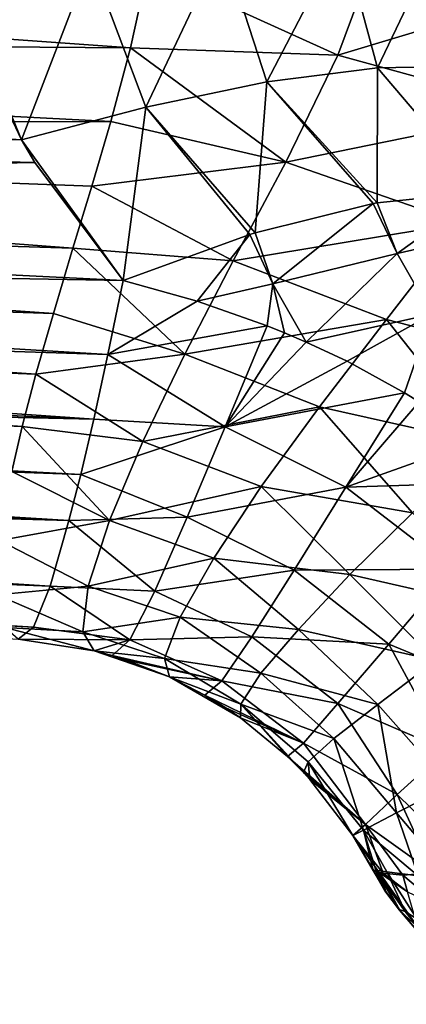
# Model space of a CAD drawing. Header units: millimetres. Extents: x -110 to 119, y -127 to 212.
# Tile 73 of 186: x -24 to -17, y -22 to -4. Entities that reach past the tile are written whole.
import ezdxf

# ---------------------------------------------------------------- set-up
doc = ezdxf.new("R2010")
doc.units = ezdxf.units.MM
doc.header["$LTSCALE"] = 26.699852
for name, color, linetype in [('47', 7, 'CONTINUOUS'), ('48', 7, 'CONTINUOUS'), ('56', 7, 'CONTINUOUS'), ('57', 7, 'CONTINUOUS'), ('58', 7, 'CONTINUOUS'), ('59', 7, 'CONTINUOUS'), ('76', 7, 'CONTINUOUS'), ('80', 7, 'CONTINUOUS'), ('81', 7, 'CONTINUOUS'), ('82', 7, 'CONTINUOUS')]:
    doc.layers.add(name, color=color, linetype=linetype)

msp = doc.modelspace()

# ---------------------------------------------------------------- linework, layer by layer
at = {"layer": '47', "color": 7, "linetype": 'CONTINUOUS', "true_color": 0xa2afbf}
for points in [[(-54.317, -4.351, 9.47), (-54.453, -5.984, 8.985), (-24.018, -6.266, 10.143), (-54.317, -4.351, 9.47)], [(-24.822, -4.576, 10.555), (-54.317, -4.351, 9.47), (-24.018, -6.266, 10.143), (-24.822, -4.576, 10.555)], [(-54.453, -5.984, 8.985), (-54.684, -7.274, 8.461), (-23.765, -6.692, 10.017), (-54.453, -5.984, 8.985)], [(-24.018, -6.266, 10.143), (-54.453, -5.984, 8.985), (-23.765, -6.692, 10.017), (-24.018, -6.266, 10.143)], [(-23.765, -6.692, 10.017), (-54.684, -7.274, 8.461), (-22.109, -8.898, 9.192), (-23.765, -6.692, 10.017)], [(-54.684, -7.274, 8.461), (-54.986, -8.311, 7.929), (-22.109, -8.898, 9.192), (-54.684, -7.274, 8.461)], [(-54.986, -8.311, 7.929), (-55.367, -9.225, 7.359), (-22.396, -10.283, 8.424), (-54.986, -8.311, 7.929)], [(-22.109, -8.898, 9.192), (-54.986, -8.311, 7.929), (-22.396, -10.283, 8.424), (-22.109, -8.898, 9.192)], [(-55.367, -9.225, 7.359), (-55.852, -10.056, 6.732), (-22.662, -11.493, 7.586), (-55.367, -9.225, 7.359)], [(-22.396, -10.283, 8.424), (-55.367, -9.225, 7.359), (-22.662, -11.493, 7.586), (-22.396, -10.283, 8.424)], [(-55.852, -10.056, 6.732), (-56.397, -10.754, 6.101), (-22.662, -11.493, 7.586), (-55.852, -10.056, 6.732)], [(-56.397, -10.754, 6.101), (-56.974, -11.316, 5.494), (-22.907, -12.53, 6.694), (-56.397, -10.754, 6.101)], [(-22.662, -11.493, 7.586), (-56.397, -10.754, 6.101), (-22.907, -12.53, 6.694), (-22.662, -11.493, 7.586)], [(-56.974, -11.316, 5.494), (-57.564, -11.767, 4.919), (-23.126, -13.393, 5.777), (-56.974, -11.316, 5.494)], [(-22.907, -12.53, 6.694), (-56.974, -11.316, 5.494), (-23.126, -13.393, 5.777), (-22.907, -12.53, 6.694)], [(-57.564, -11.767, 4.919), (-58.149, -12.123, 4.381), (-23.126, -13.393, 5.777), (-57.564, -11.767, 4.919)], [(-58.149, -12.123, 4.381), (-58.708, -12.402, 3.885), (-23.126, -13.393, 5.777), (-58.149, -12.123, 4.381)], [(-58.708, -12.402, 3.885), (-59.232, -12.62, 3.425), (-23.477, -14.622, 3.965), (-58.708, -12.402, 3.885)], [(-23.126, -13.393, 5.777), (-58.708, -12.402, 3.885), (-23.477, -14.622, 3.965), (-23.126, -13.393, 5.777)], [(-59.232, -12.62, 3.425), (-59.81, -12.826, 2.905), (-23.477, -14.622, 3.965), (-59.232, -12.62, 3.425)], [(-59.81, -12.826, 2.905), (-60.442, -13.014, 2.303), (-23.477, -14.622, 3.965), (-59.81, -12.826, 2.905)], [(-60.442, -13.014, 2.303), (-60.911, -13.133, 1.8), (-23.477, -14.622, 3.965), (-60.442, -13.014, 2.303)], [(-61.435, -13.248, 1.081), (-61.582, -13.277, 0.79), (-23.788, -15.388, 1.954), (-61.435, -13.248, 1.081)], [(-61.227, -13.205, 1.398), (-61.435, -13.248, 1.081), (-23.788, -15.388, 1.954), (-61.227, -13.205, 1.398)], [(-60.911, -13.133, 1.8), (-61.227, -13.205, 1.398), (-23.788, -15.388, 1.954), (-60.911, -13.133, 1.8)], [(-23.477, -14.622, 3.965), (-60.911, -13.133, 1.8), (-23.788, -15.388, 1.954), (-23.477, -14.622, 3.965)], [(-61.69, -13.3, 0.453), (-61.747, -13.312, 0), (-23.788, -15.388, 1.954), (-61.69, -13.3, 0.453)], [(-23.788, -15.388, 1.954), (-61.747, -13.312, 0), (-24.08, -15.615, 0), (-23.788, -15.388, 1.954)], [(-61.582, -13.277, 0.79), (-61.69, -13.3, 0.453), (-23.788, -15.388, 1.954), (-61.582, -13.277, 0.79)]]:
    msp.add_3dface(points, dxfattribs=at)
at = {"layer": '48', "color": 7, "linetype": 'CONTINUOUS', "true_color": 0xa2afbf}
for points in [[(-20.254, -2.623, 12.223), (-19.422, -5.181, 11.751), (-18.008, -2.468, 13.795), (-20.254, -2.623, 12.223)], [(-19.422, -5.181, 11.751), (-17.351, -4.918, 13.278), (-18.008, -2.468, 13.795), (-19.422, -5.181, 11.751)], [(-18.008, -2.468, 13.795), (-17.351, -4.918, 13.278), (-16.168, -2.448, 15.826), (-18.008, -2.468, 13.795)], [(-17.351, -4.918, 13.278), (-15.621, -4.883, 15.178), (-16.168, -2.448, 15.826), (-17.351, -4.918, 13.278)], [(-22.723, -2.899, 11.213), (-21.687, -5.652, 10.694), (-20.254, -2.623, 12.223), (-22.723, -2.899, 11.213)], [(-21.687, -5.652, 10.694), (-19.422, -5.181, 11.751), (-20.254, -2.623, 12.223), (-21.687, -5.652, 10.694)], [(-25.254, -3.256, 10.781), (-24.018, -6.266, 10.143), (-22.723, -2.899, 11.213), (-25.254, -3.256, 10.781)], [(-24.018, -6.266, 10.143), (-21.687, -5.652, 10.694), (-22.723, -2.899, 11.213), (-24.018, -6.266, 10.143)], [(-25.254, -3.256, 10.781), (-24.822, -4.576, 10.555), (-24.018, -6.266, 10.143), (-25.254, -3.256, 10.781)], [(-17.351, -4.918, 13.278), (-19.422, -5.181, 11.751), (-17.353, -7.446, 11.511), (-17.351, -4.918, 13.278)], [(-15.37, -7.236, 13.338), (-17.351, -4.918, 13.278), (-17.353, -7.446, 11.511), (-15.37, -7.236, 13.338)], [(-15.621, -4.883, 15.178), (-17.351, -4.918, 13.278), (-15.37, -7.236, 13.338), (-15.621, -4.883, 15.178)], [(-19.422, -5.181, 11.751), (-21.687, -5.652, 10.694), (-19.642, -8.006, 10.095), (-19.422, -5.181, 11.751)], [(-17.431, -7.46, 11.452), (-19.422, -5.181, 11.751), (-19.642, -8.006, 10.095), (-17.431, -7.46, 11.452)], [(-17.353, -7.446, 11.511), (-19.422, -5.181, 11.751), (-17.431, -7.46, 11.452), (-17.353, -7.446, 11.511)], [(-24.018, -6.266, 10.143), (-22.109, -8.898, 9.192), (-21.687, -5.652, 10.694), (-24.018, -6.266, 10.143)], [(-21.687, -5.652, 10.694), (-22.109, -8.898, 9.192), (-19.742, -8.037, 10.047), (-21.687, -5.652, 10.694)], [(-19.642, -8.006, 10.095), (-21.687, -5.652, 10.694), (-19.742, -8.037, 10.047), (-19.642, -8.006, 10.095)], [(-24.018, -6.266, 10.143), (-23.765, -6.692, 10.017), (-22.109, -8.898, 9.192), (-24.018, -6.266, 10.143)]]:
    msp.add_3dface(points, dxfattribs=at)
at = {"layer": '56', "color": 7, "linetype": 'CONTINUOUS', "true_color": 0xa2afbf}
for points in [[(-53.407, -4.312, -9.514), (-53.138, -2.311, -9.881), (-21.974, -4.541, -10.671), (-53.407, -4.312, -9.514)], [(-21.974, -4.541, -10.671), (-53.138, -2.311, -9.881), (-21.649, -3.064, -10.943), (-21.974, -4.541, -10.671)], [(-53.783, -5.984, -9.013), (-53.407, -4.312, -9.514), (-22.345, -5.925, -10.312), (-53.783, -5.984, -9.013)], [(-22.345, -5.925, -10.312), (-53.407, -4.312, -9.514), (-21.974, -4.541, -10.671), (-22.345, -5.925, -10.312)], [(-54.226, -7.348, -8.448), (-53.783, -5.984, -9.013), (-23.054, -8.294, -9.428), (-54.226, -7.348, -8.448)], [(-22.7, -7.136, -9.906), (-53.783, -5.984, -9.013), (-22.345, -5.925, -10.312), (-22.7, -7.136, -9.906)], [(-23.054, -8.294, -9.428), (-53.783, -5.984, -9.013), (-22.7, -7.136, -9.906), (-23.054, -8.294, -9.428)], [(-54.725, -8.482, -7.846), (-54.226, -7.348, -8.448), (-23.416, -9.516, -8.814), (-54.725, -8.482, -7.846)], [(-23.416, -9.516, -8.814), (-54.226, -7.348, -8.448), (-23.054, -8.294, -9.428), (-23.416, -9.516, -8.814)], [(-55.01, -9.005, -7.519), (-54.725, -8.482, -7.846), (-23.746, -10.655, -8.117), (-55.01, -9.005, -7.519)], [(-23.746, -10.655, -8.117), (-54.725, -8.482, -7.846), (-23.416, -9.516, -8.814), (-23.746, -10.655, -8.117)], [(-55.294, -9.468, -7.198), (-55.01, -9.005, -7.519), (-23.746, -10.655, -8.117), (-55.294, -9.468, -7.198)], [(-55.916, -10.297, -6.533), (-55.294, -9.468, -7.198), (-24.002, -11.632, -7.398), (-55.916, -10.297, -6.533)], [(-24.002, -11.632, -7.398), (-55.294, -9.468, -7.198), (-23.746, -10.655, -8.117), (-24.002, -11.632, -7.398)], [(-24.199, -12.473, -6.66), (-55.916, -10.297, -6.533), (-24.002, -11.632, -7.398), (-24.199, -12.473, -6.66)]]:
    msp.add_3dface(points, dxfattribs=at)
at = {"layer": '57', "color": 7, "linetype": 'CONTINUOUS', "true_color": 0xa2afbf}
for points in [[(-18.092, -4.68, -11.121), (-21.649, -3.064, -10.943), (-17.266, -2.465, -11.555), (-18.092, -4.68, -11.121)], [(-13.022, -3.151, -12.829), (-18.092, -4.68, -11.121), (-17.266, -2.465, -11.555), (-13.022, -3.151, -12.829)], [(-21.974, -4.541, -10.671), (-21.649, -3.064, -10.943), (-18.092, -4.68, -11.121), (-21.974, -4.541, -10.671)], [(-13.022, -3.151, -12.829), (-14.323, -5.719, -12.094), (-18.092, -4.68, -11.121), (-13.022, -3.151, -12.829)], [(-22.345, -5.925, -10.312), (-21.974, -4.541, -10.671), (-19.068, -6.683, -10.503), (-22.345, -5.925, -10.312)], [(-19.068, -6.683, -10.503), (-21.974, -4.541, -10.671), (-18.092, -4.68, -11.121), (-19.068, -6.683, -10.503)], [(-14.323, -5.719, -12.094), (-19.068, -6.683, -10.503), (-18.092, -4.68, -11.121), (-14.323, -5.719, -12.094)], [(-14.323, -5.719, -12.094), (-15.782, -7.826, -11.19), (-19.068, -6.683, -10.503), (-14.323, -5.719, -12.094)], [(-22.7, -7.136, -9.906), (-22.345, -5.925, -10.312), (-19.068, -6.683, -10.503), (-22.7, -7.136, -9.906)], [(-20.049, -8.532, -9.718), (-22.7, -7.136, -9.906), (-19.068, -6.683, -10.503), (-20.049, -8.532, -9.718)], [(-15.782, -7.826, -11.19), (-20.049, -8.532, -9.718), (-19.068, -6.683, -10.503), (-15.782, -7.826, -11.19)], [(-23.054, -8.294, -9.428), (-22.7, -7.136, -9.906), (-20.049, -8.532, -9.718), (-23.054, -8.294, -9.428)], [(-15.782, -7.826, -11.19), (-17.18, -9.631, -10.183), (-20.049, -8.532, -9.718), (-15.782, -7.826, -11.19)], [(-15.782, -7.826, -11.19), (-13.805, -10.497, -11.566), (-17.18, -9.631, -10.183), (-15.782, -7.826, -11.19)], [(-23.416, -9.516, -8.814), (-23.054, -8.294, -9.428), (-20.954, -10.28, -8.742), (-23.416, -9.516, -8.814)], [(-20.954, -10.28, -8.742), (-23.054, -8.294, -9.428), (-20.049, -8.532, -9.718), (-20.954, -10.28, -8.742)], [(-17.18, -9.631, -10.183), (-20.954, -10.28, -8.742), (-20.049, -8.532, -9.718), (-17.18, -9.631, -10.183)], [(-23.746, -10.655, -8.117), (-23.416, -9.516, -8.814), (-20.954, -10.28, -8.742), (-23.746, -10.655, -8.117)], [(-17.18, -9.631, -10.183), (-18.436, -11.263, -9.052), (-20.954, -10.28, -8.742), (-17.18, -9.631, -10.183)], [(-17.18, -9.631, -10.183), (-15.339, -11.959, -10.322), (-18.436, -11.263, -9.052), (-17.18, -9.631, -10.183)], [(-13.805, -10.497, -11.566), (-15.339, -11.959, -10.322), (-17.18, -9.631, -10.183), (-13.805, -10.497, -11.566)], [(-21.743, -11.912, -7.545), (-23.746, -10.655, -8.117), (-20.954, -10.28, -8.742), (-21.743, -11.912, -7.545)], [(-18.436, -11.263, -9.052), (-21.743, -11.912, -7.545), (-20.954, -10.28, -8.742), (-18.436, -11.263, -9.052)], [(-24.002, -11.632, -7.398), (-23.746, -10.655, -8.117), (-21.743, -11.912, -7.545), (-24.002, -11.632, -7.398)], [(-18.436, -11.263, -9.052), (-19.527, -12.754, -7.75), (-21.743, -11.912, -7.545), (-18.436, -11.263, -9.052)], [(-18.436, -11.263, -9.052), (-16.695, -13.25, -9.021), (-19.527, -12.754, -7.75), (-18.436, -11.263, -9.052)], [(-15.339, -11.959, -10.322), (-16.695, -13.25, -9.021), (-18.436, -11.263, -9.052), (-15.339, -11.959, -10.322)], [(-24.199, -12.473, -6.66), (-24.002, -11.632, -7.398), (-22.367, -13.394, -6.082), (-24.199, -12.473, -6.66)], [(-22.367, -13.394, -6.082), (-24.002, -11.632, -7.398), (-21.743, -11.912, -7.545), (-22.367, -13.394, -6.082)], [(-19.527, -12.754, -7.75), (-22.367, -13.394, -6.082), (-21.743, -11.912, -7.545), (-19.527, -12.754, -7.75)], [(-24.429, -13.769, -5.2), (-24.199, -12.473, -6.66), (-22.367, -13.394, -6.082), (-24.429, -13.769, -5.2)], [(-19.527, -12.754, -7.75), (-20.415, -14.097, -6.224), (-22.367, -13.394, -6.082), (-19.527, -12.754, -7.75)], [(-19.527, -12.754, -7.75), (-17.867, -14.408, -7.609), (-20.415, -14.097, -6.224), (-19.527, -12.754, -7.75)], [(-16.695, -13.25, -9.021), (-17.867, -14.408, -7.609), (-19.527, -12.754, -7.75), (-16.695, -13.25, -9.021)], [(-16.695, -13.25, -9.021), (-14.939, -15.071, -9.557), (-17.867, -14.408, -7.609), (-16.695, -13.25, -9.021)], [(-22.768, -14.621, -4.347), (-24.429, -13.769, -5.2), (-22.367, -13.394, -6.082), (-22.768, -14.621, -4.347)], [(-20.415, -14.097, -6.224), (-22.768, -14.621, -4.347), (-22.367, -13.394, -6.082), (-20.415, -14.097, -6.224)], [(-24.476, -14.788, -3.508), (-24.429, -13.769, -5.2), (-22.768, -14.621, -4.347), (-24.476, -14.788, -3.508)], [(-20.415, -14.097, -6.224), (-21.047, -15.203, -4.46), (-22.768, -14.621, -4.347), (-20.415, -14.097, -6.224)], [(-20.415, -14.097, -6.224), (-18.827, -15.434, -6.039), (-21.047, -15.203, -4.46), (-20.415, -14.097, -6.224)], [(-17.867, -14.408, -7.609), (-18.827, -15.434, -6.039), (-20.415, -14.097, -6.224), (-17.867, -14.408, -7.609)], [(-17.867, -14.408, -7.609), (-16.255, -16.017, -7.962), (-18.827, -15.434, -6.039), (-17.867, -14.408, -7.609)], [(-14.939, -15.071, -9.557), (-16.255, -16.017, -7.962), (-17.867, -14.408, -7.609), (-14.939, -15.071, -9.557)], [(-22.865, -15.476, -2.344), (-24.476, -14.788, -3.508), (-22.768, -14.621, -4.347), (-22.865, -15.476, -2.344)], [(-21.047, -15.203, -4.46), (-22.865, -15.476, -2.344), (-22.768, -14.621, -4.347), (-21.047, -15.203, -4.46)], [(-24.33, -15.397, -1.776), (-24.476, -14.788, -3.508), (-22.865, -15.476, -2.344), (-24.33, -15.397, -1.776)], [(-21.047, -15.203, -4.46), (-21.335, -15.98, -2.45), (-22.865, -15.476, -2.344), (-21.047, -15.203, -4.46)], [(-21.047, -15.203, -4.46), (-19.532, -16.254, -4.305), (-21.335, -15.98, -2.45), (-21.047, -15.203, -4.46)], [(-18.827, -15.434, -6.039), (-19.532, -16.254, -4.305), (-21.047, -15.203, -4.46), (-18.827, -15.434, -6.039)], [(-24.08, -15.615, 0), (-24.33, -15.397, -1.776), (-22.657, -15.832, -0.093), (-24.08, -15.615, 0)], [(-22.657, -15.832, -0.093), (-24.33, -15.397, -1.776), (-22.865, -15.476, -2.344), (-22.657, -15.832, -0.093)], [(-21.335, -15.98, -2.45), (-22.657, -15.832, -0.093), (-22.865, -15.476, -2.344), (-21.335, -15.98, -2.45)], [(-18.827, -15.434, -6.039), (-17.343, -16.838, -6.258), (-19.532, -16.254, -4.305), (-18.827, -15.434, -6.039)], [(-16.255, -16.017, -7.962), (-17.343, -16.838, -6.258), (-18.827, -15.434, -6.039), (-16.255, -16.017, -7.962)], [(-21.335, -15.98, -2.45), (-21.245, -16.322, -0.159), (-22.657, -15.832, -0.093), (-21.335, -15.98, -2.45)], [(-22.657, -15.832, -0.093), (-21.245, -16.322, -0.159), (-22.315, -15.924, -0.111), (-22.657, -15.832, -0.093)], [(-22.315, -15.924, -0.111), (-21.245, -16.322, -0.159), (-22.05, -16.007, -0.125), (-22.315, -15.924, -0.111)], [(-19.532, -16.254, -4.305), (-19.906, -16.831, -2.373), (-21.335, -15.98, -2.45), (-19.532, -16.254, -4.305)], [(-21.335, -15.98, -2.45), (-19.906, -16.831, -2.373), (-21.245, -16.322, -0.159), (-21.335, -15.98, -2.45)], [(-16.255, -16.017, -7.962), (-15.996, -18.362, -6.873), (-17.343, -16.838, -6.258), (-16.255, -16.017, -7.962)], [(-19.906, -16.831, -2.373), (-19.914, -17.09, -0.195), (-21.245, -16.322, -0.159), (-19.906, -16.831, -2.373)], [(-21.245, -16.322, -0.159), (-19.914, -17.09, -0.195), (-20.581, -16.663, -0.181), (-21.245, -16.322, -0.159)], [(-19.532, -16.254, -4.305), (-18.167, -17.473, -4.427), (-19.906, -16.831, -2.373), (-19.532, -16.254, -4.305)], [(-17.343, -16.838, -6.258), (-18.167, -17.473, -4.427), (-19.532, -16.254, -4.305), (-17.343, -16.838, -6.258)], [(-20.581, -16.663, -0.181), (-19.914, -17.09, -0.195), (-20.188, -16.904, -0.19), (-20.581, -16.663, -0.181)], [(-19.914, -17.09, -0.195), (-19.906, -16.831, -2.373), (-19.036, -17.814, -0.199), (-19.914, -17.09, -0.195)], [(-18.167, -17.473, -4.427), (-18.649, -17.915, -2.426), (-19.906, -16.831, -2.373), (-18.167, -17.473, -4.427)], [(-18.649, -17.915, -2.426), (-18.737, -18.113, -0.196), (-19.906, -16.831, -2.373), (-18.649, -17.915, -2.426)], [(-19.906, -16.831, -2.373), (-18.737, -18.113, -0.196), (-19.036, -17.814, -0.199), (-19.906, -16.831, -2.373)], [(-17.343, -16.838, -6.258), (-16.992, -18.865, -4.807), (-18.167, -17.473, -4.427), (-17.343, -16.838, -6.258)], [(-15.996, -18.362, -6.873), (-16.992, -18.865, -4.807), (-17.343, -16.838, -6.258), (-15.996, -18.362, -6.873)], [(-18.167, -17.473, -4.427), (-17.614, -19.193, -2.593), (-18.649, -17.915, -2.426), (-18.167, -17.473, -4.427)], [(-16.992, -18.865, -4.807), (-17.614, -19.193, -2.593), (-18.167, -17.473, -4.427), (-16.992, -18.865, -4.807)], [(-18.737, -18.113, -0.196), (-18.649, -17.915, -2.426), (-18.615, -18.245, -0.193), (-18.737, -18.113, -0.196)], [(-17.614, -19.193, -2.593), (-17.814, -19.29, -0.162), (-18.649, -17.915, -2.426), (-17.614, -19.193, -2.593)], [(-18.615, -18.245, -0.193), (-18.649, -17.915, -2.426), (-17.814, -19.29, -0.162), (-18.615, -18.245, -0.193)], [(-16.992, -18.865, -4.807), (-15.996, -18.362, -6.873), (-15.974, -20.071, -5.799), (-16.992, -18.865, -4.807)], [(-17.614, -19.193, -2.593), (-16.992, -18.865, -4.807), (-16.586, -20.045, -4.431), (-17.614, -19.193, -2.593)], [(-16.586, -20.045, -4.431), (-16.992, -18.865, -4.807), (-15.974, -20.071, -5.799), (-16.586, -20.045, -4.431)], [(-17.814, -19.29, -0.162), (-17.614, -19.193, -2.593), (-17.433, -19.946, -0.133), (-17.814, -19.29, -0.162)], [(-17.433, -19.946, -0.133), (-17.614, -19.193, -2.593), (-17.381, -19.942, -1.42), (-17.433, -19.946, -0.133)], [(-17.381, -19.942, -1.42), (-17.614, -19.193, -2.593), (-17.172, -19.974, -2.61), (-17.381, -19.942, -1.42)], [(-17.172, -19.974, -2.61), (-17.614, -19.193, -2.593), (-16.586, -20.045, -4.431), (-17.172, -19.974, -2.61)]]:
    msp.add_3dface(points, dxfattribs=at)
at = {"layer": '58', "color": 7, "linetype": 'CONTINUOUS', "true_color": 0xa2afbf}
for points in [[(-22.109, -8.898, 9.192), (-22.396, -10.283, 8.424), (-20.723, -9.287, 9.148), (-22.109, -8.898, 9.192)], [(-20.723, -9.287, 9.148), (-22.396, -10.283, 8.424), (-19.417, -9.749, 9.211), (-20.723, -9.287, 9.148)], [(-19.417, -9.749, 9.211), (-22.396, -10.283, 8.424), (-20.2, -11.638, 7.935), (-19.417, -9.749, 9.211)], [(-19.417, -9.749, 9.211), (-20.2, -11.638, 7.935), (-19.092, -9.879, 9.244), (-19.417, -9.749, 9.211)], [(-19.092, -9.879, 9.244), (-20.2, -11.638, 7.935), (-18.685, -10.052, 9.295), (-19.092, -9.879, 9.244)], [(-18.685, -10.052, 9.295), (-20.2, -11.638, 7.935), (-17.918, -10.411, 9.423), (-18.685, -10.052, 9.295)], [(-22.396, -10.283, 8.424), (-22.662, -11.493, 7.586), (-20.2, -11.638, 7.935), (-22.396, -10.283, 8.424)], [(-17.918, -10.411, 9.423), (-20.2, -11.638, 7.935), (-16.842, -11.002, 9.671), (-17.918, -10.411, 9.423)], [(-16.842, -11.002, 9.671), (-20.2, -11.638, 7.935), (-17.94, -12.77, 8.205), (-16.842, -11.002, 9.671)], [(-16.842, -11.002, 9.671), (-17.94, -12.77, 8.205), (-16.57, -11.17, 9.749), (-16.842, -11.002, 9.671)], [(-16.57, -11.17, 9.749), (-17.94, -12.77, 8.205), (-15.507, -11.899, 10.121), (-16.57, -11.17, 9.749)], [(-22.662, -11.493, 7.586), (-22.907, -12.53, 6.694), (-20.2, -11.638, 7.935), (-22.662, -11.493, 7.586)], [(-20.2, -11.638, 7.935), (-22.907, -12.53, 6.694), (-20.91, -13.334, 6.352), (-20.2, -11.638, 7.935)], [(-20.2, -11.638, 7.935), (-20.91, -13.334, 6.352), (-17.94, -12.77, 8.205), (-20.2, -11.638, 7.935)], [(-15.507, -11.899, 10.121), (-17.94, -12.77, 8.205), (-14.58, -12.661, 10.546), (-15.507, -11.899, 10.121)], [(-22.907, -12.53, 6.694), (-23.126, -13.393, 5.777), (-20.91, -13.334, 6.352), (-22.907, -12.53, 6.694)], [(-14.58, -12.661, 10.546), (-17.94, -12.77, 8.205), (-15.945, -14.308, 8.804), (-14.58, -12.661, 10.546)], [(-17.94, -12.77, 8.205), (-20.91, -13.334, 6.352), (-18.908, -14.322, 6.489), (-17.94, -12.77, 8.205)], [(-17.94, -12.77, 8.205), (-18.908, -14.322, 6.489), (-15.945, -14.308, 8.804), (-17.94, -12.77, 8.205)], [(-23.126, -13.393, 5.777), (-23.477, -14.622, 3.965), (-21.516, -14.716, 4.448), (-23.126, -13.393, 5.777)], [(-20.91, -13.334, 6.352), (-23.126, -13.393, 5.777), (-21.516, -14.716, 4.448), (-20.91, -13.334, 6.352)], [(-20.91, -13.334, 6.352), (-21.516, -14.716, 4.448), (-18.908, -14.322, 6.489), (-20.91, -13.334, 6.352)], [(-18.908, -14.322, 6.489), (-21.516, -14.716, 4.448), (-19.701, -15.572, 4.495), (-18.908, -14.322, 6.489)], [(-18.908, -14.322, 6.489), (-19.701, -15.572, 4.495), (-17.136, -15.708, 6.873), (-18.908, -14.322, 6.489)], [(-15.945, -14.308, 8.804), (-18.908, -14.322, 6.489), (-17.136, -15.708, 6.873), (-15.945, -14.308, 8.804)], [(-14.897, -16.631, 8.908), (-15.945, -14.308, 8.804), (-17.136, -15.708, 6.873), (-14.897, -16.631, 8.908)], [(-23.477, -14.622, 3.965), (-23.788, -15.388, 1.954), (-21.984, -15.628, 2.248), (-23.477, -14.622, 3.965)], [(-21.516, -14.716, 4.448), (-23.477, -14.622, 3.965), (-21.984, -15.628, 2.248), (-21.516, -14.716, 4.448)], [(-21.516, -14.716, 4.448), (-21.984, -15.628, 2.248), (-19.701, -15.572, 4.495), (-21.516, -14.716, 4.448)], [(-23.788, -15.388, 1.954), (-24.08, -15.615, 0), (-21.984, -15.628, 2.248), (-23.788, -15.388, 1.954)], [(-24.08, -15.615, 0), (-22.657, -15.832, -0.093), (-21.984, -15.628, 2.248), (-24.08, -15.615, 0)], [(-22.657, -15.832, -0.093), (-22.315, -15.924, -0.111), (-21.984, -15.628, 2.248), (-22.657, -15.832, -0.093)], [(-21.984, -15.628, 2.248), (-22.315, -15.924, -0.111), (-20.266, -16.396, 2.231), (-21.984, -15.628, 2.248)], [(-19.701, -15.572, 4.495), (-21.984, -15.628, 2.248), (-20.266, -16.396, 2.231), (-19.701, -15.572, 4.495)], [(-19.701, -15.572, 4.495), (-20.266, -16.396, 2.231), (-18.089, -16.823, 4.718), (-19.701, -15.572, 4.495)], [(-17.136, -15.708, 6.873), (-19.701, -15.572, 4.495), (-18.089, -16.823, 4.718), (-17.136, -15.708, 6.873)], [(-16.066, -17.693, 6.851), (-17.136, -15.708, 6.873), (-18.089, -16.823, 4.718), (-16.066, -17.693, 6.851)], [(-16.066, -17.693, 6.851), (-14.897, -16.631, 8.908), (-17.136, -15.708, 6.873), (-16.066, -17.693, 6.851)], [(-22.315, -15.924, -0.111), (-22.05, -16.007, -0.125), (-20.266, -16.396, 2.231), (-22.315, -15.924, -0.111)], [(-22.05, -16.007, -0.125), (-21.245, -16.322, -0.159), (-20.266, -16.396, 2.231), (-22.05, -16.007, -0.125)], [(-21.245, -16.322, -0.159), (-20.581, -16.663, -0.181), (-20.266, -16.396, 2.231), (-21.245, -16.322, -0.159)], [(-20.266, -16.396, 2.231), (-20.581, -16.663, -0.181), (-18.735, -17.565, 2.325), (-20.266, -16.396, 2.231)], [(-18.089, -16.823, 4.718), (-20.266, -16.396, 2.231), (-18.735, -17.565, 2.325), (-18.089, -16.823, 4.718)], [(-20.581, -16.663, -0.181), (-20.188, -16.904, -0.19), (-18.735, -17.565, 2.325), (-20.581, -16.663, -0.181)], [(-20.188, -16.904, -0.19), (-19.914, -17.09, -0.195), (-18.735, -17.565, 2.325), (-20.188, -16.904, -0.19)], [(-16.979, -18.525, 4.648), (-18.089, -16.823, 4.718), (-18.735, -17.565, 2.325), (-16.979, -18.525, 4.648)], [(-16.979, -18.525, 4.648), (-16.066, -17.693, 6.851), (-18.089, -16.823, 4.718), (-16.979, -18.525, 4.648)], [(-19.914, -17.09, -0.195), (-19.036, -17.814, -0.199), (-18.735, -17.565, 2.325), (-19.914, -17.09, -0.195)], [(-19.036, -17.814, -0.199), (-17.574, -19.086, 2.282), (-18.735, -17.565, 2.325), (-19.036, -17.814, -0.199)], [(-17.574, -19.086, 2.282), (-16.979, -18.525, 4.648), (-18.735, -17.565, 2.325), (-17.574, -19.086, 2.282)], [(-16.066, -17.693, 6.851), (-16.979, -18.525, 4.648), (-15.63, -19.843, 6.504), (-16.066, -17.693, 6.851)], [(-19.036, -17.814, -0.199), (-18.737, -18.113, -0.196), (-17.574, -19.086, 2.282), (-19.036, -17.814, -0.199)], [(-18.737, -18.113, -0.196), (-18.615, -18.245, -0.193), (-17.574, -19.086, 2.282), (-18.737, -18.113, -0.196)], [(-18.615, -18.245, -0.193), (-17.814, -19.29, -0.162), (-17.574, -19.086, 2.282), (-18.615, -18.245, -0.193)], [(-16.979, -18.525, 4.648), (-17.574, -19.086, 2.282), (-16.307, -19.991, 4.859), (-16.979, -18.525, 4.648)], [(-15.63, -19.843, 6.504), (-16.979, -18.525, 4.648), (-16.307, -19.991, 4.859), (-15.63, -19.843, 6.504)], [(-17.574, -19.086, 2.282), (-17.814, -19.29, -0.162), (-17.242, -20, 1.59), (-17.574, -19.086, 2.282)], [(-16.307, -19.991, 4.859), (-17.574, -19.086, 2.282), (-16.873, -20.033, 3.148), (-16.307, -19.991, 4.859)], [(-16.873, -20.033, 3.148), (-17.574, -19.086, 2.282), (-17.242, -20, 1.59), (-16.873, -20.033, 3.148)], [(-17.814, -19.29, -0.162), (-17.433, -19.946, -0.133), (-17.428, -19.949, 0.017), (-17.814, -19.29, -0.162)], [(-17.42, -19.953, 0.166), (-17.814, -19.29, -0.162), (-17.428, -19.949, 0.017), (-17.42, -19.953, 0.166)], [(-17.814, -19.29, -0.162), (-17.42, -19.953, 0.166), (-17.315, -19.985, 1.152), (-17.814, -19.29, -0.162)], [(-17.242, -20, 1.59), (-17.814, -19.29, -0.162), (-17.315, -19.985, 1.152), (-17.242, -20, 1.59)]]:
    msp.add_3dface(points, dxfattribs=at)
at = {"layer": '59', "color": 7, "linetype": 'CONTINUOUS', "true_color": 0xa2afbf}
for points in [[(-15.37, -7.236, 13.338), (-17.353, -7.446, 11.511), (-16.982, -8.395, 11.031), (-15.37, -7.236, 13.338)], [(-15.37, -7.236, 13.338), (-16.982, -8.395, 11.031), (-15.028, -7.949, 12.992), (-15.37, -7.236, 13.338)], [(-17.431, -7.46, 11.452), (-19.642, -8.006, 10.095), (-19.306, -8.96, 9.642), (-17.431, -7.46, 11.452)], [(-17.431, -7.46, 11.452), (-19.306, -8.96, 9.642), (-16.982, -8.395, 11.031), (-17.431, -7.46, 11.452)], [(-17.353, -7.446, 11.511), (-17.431, -7.46, 11.452), (-16.982, -8.395, 11.031), (-17.353, -7.446, 11.511)], [(-19.742, -8.037, 10.047), (-22.109, -8.898, 9.192), (-20.723, -9.287, 9.148), (-19.742, -8.037, 10.047)], [(-19.742, -8.037, 10.047), (-20.723, -9.287, 9.148), (-19.306, -8.96, 9.642), (-19.742, -8.037, 10.047)], [(-19.642, -8.006, 10.095), (-19.742, -8.037, 10.047), (-19.306, -8.96, 9.642), (-19.642, -8.006, 10.095)], [(-16.982, -8.395, 11.031), (-16.331, -9.53, 10.701), (-15.028, -7.949, 12.992), (-16.982, -8.395, 11.031)], [(-19.306, -8.96, 9.642), (-18.685, -10.052, 9.295), (-16.982, -8.395, 11.031), (-19.306, -8.96, 9.642)], [(-16.982, -8.395, 11.031), (-18.685, -10.052, 9.295), (-16.331, -9.53, 10.701), (-16.982, -8.395, 11.031)], [(-20.723, -9.287, 9.148), (-19.417, -9.749, 9.211), (-19.306, -8.96, 9.642), (-20.723, -9.287, 9.148)], [(-19.417, -9.749, 9.211), (-19.092, -9.879, 9.244), (-19.306, -8.96, 9.642), (-19.417, -9.749, 9.211)], [(-19.092, -9.879, 9.244), (-18.685, -10.052, 9.295), (-19.306, -8.96, 9.642), (-19.092, -9.879, 9.244)], [(-18.685, -10.052, 9.295), (-17.918, -10.411, 9.423), (-16.331, -9.53, 10.701), (-18.685, -10.052, 9.295)], [(-17.918, -10.411, 9.423), (-16.842, -11.002, 9.671), (-16.331, -9.53, 10.701), (-17.918, -10.411, 9.423)], [(-16.842, -11.002, 9.671), (-16.57, -11.17, 9.749), (-16.331, -9.53, 10.701), (-16.842, -11.002, 9.671)]]:
    msp.add_3dface(points, dxfattribs=at)
at = {"layer": '76', "color": 7, "linetype": 'CONTINUOUS', "true_color": 0xa2afbf}
for points in [[(-14.976, -23, -0.838), (-14.964, -23, 1.035), (-16.944, -20.681, -0.243), (-14.976, -23, -0.838)], [(-16.829, -20.717, -1.71), (-14.976, -23, -0.838), (-16.944, -20.681, -0.243), (-16.829, -20.717, -1.71)], [(-16.944, -20.681, -0.243), (-14.964, -23, 1.035), (-16.936, -20.692, -0.122), (-16.944, -20.681, -0.243)], [(-16.936, -20.692, -0.122), (-14.964, -23, 1.035), (-16.926, -20.705), (-16.936, -20.692, -0.122)], [(-16.926, -20.705), (-14.964, -23, 1.035), (-16.592, -21.006, 1.646), (-16.926, -20.705)], [(-16.614, -20.854, -2.493), (-14.976, -23, -0.838), (-16.829, -20.717, -1.71), (-16.614, -20.854, -2.493)]]:
    msp.add_3dface(points, dxfattribs=at)
at = {"layer": '80', "color": 7, "linetype": 'CONTINUOUS', "true_color": 0xa2afbf}
for points in [[(-17.315, -19.985, 1.152), (-17.42, -19.953, 0.166), (-17.195, -20.344, 0.083), (-17.315, -19.985, 1.152)], [(-17.242, -20, 1.59), (-17.315, -19.985, 1.152), (-16.79, -20.346, 2.945), (-17.242, -20, 1.59)], [(-17.315, -19.985, 1.152), (-16.926, -20.705), (-16.592, -21.006, 1.646), (-17.315, -19.985, 1.152)], [(-16.926, -20.705), (-17.315, -19.985, 1.152), (-17.195, -20.344, 0.083), (-16.926, -20.705)], [(-17.315, -19.985, 1.152), (-16.592, -21.006, 1.646), (-16.79, -20.346, 2.945), (-17.315, -19.985, 1.152)], [(-16.873, -20.033, 3.148), (-17.242, -20, 1.59), (-16.79, -20.346, 2.945), (-16.873, -20.033, 3.148)], [(-16.307, -19.991, 4.859), (-16.873, -20.033, 3.148), (-16.136, -20.656, 4.623), (-16.307, -19.991, 4.859)], [(-16.873, -20.033, 3.148), (-16.79, -20.346, 2.945), (-16.136, -20.656, 4.623), (-16.873, -20.033, 3.148)]]:
    msp.add_3dface(points, dxfattribs=at)
at = {"layer": '81', "color": 7, "linetype": 'CONTINUOUS', "true_color": 0xa2afbf}
for points in [[(-17.428, -19.949, 0.017), (-17.433, -19.946, -0.133), (-17.195, -20.344, 0.083), (-17.428, -19.949, 0.017)], [(-17.195, -20.344, 0.083), (-17.433, -19.946, -0.133), (-17.209, -20.327, -0.188), (-17.195, -20.344, 0.083)], [(-17.42, -19.953, 0.166), (-17.428, -19.949, 0.017), (-17.195, -20.344, 0.083), (-17.42, -19.953, 0.166)], [(-16.944, -20.681, -0.243), (-16.936, -20.692, -0.122), (-17.209, -20.327, -0.188), (-16.944, -20.681, -0.243)], [(-16.936, -20.692, -0.122), (-16.926, -20.705), (-17.209, -20.327, -0.188), (-16.936, -20.692, -0.122)], [(-16.926, -20.705), (-17.195, -20.344, 0.083), (-17.209, -20.327, -0.188), (-16.926, -20.705)]]:
    msp.add_3dface(points, dxfattribs=at)
at = {"layer": '82', "color": 7, "linetype": 'CONTINUOUS', "true_color": 0xa2afbf}
for points in [[(-17.433, -19.946, -0.133), (-17.381, -19.942, -1.42), (-17.209, -20.327, -0.188), (-17.433, -19.946, -0.133)], [(-17.381, -19.942, -1.42), (-17.172, -19.974, -2.61), (-16.829, -20.717, -1.71), (-17.381, -19.942, -1.42)], [(-17.381, -19.942, -1.42), (-16.829, -20.717, -1.71), (-16.944, -20.681, -0.243), (-17.381, -19.942, -1.42)], [(-17.381, -19.942, -1.42), (-16.944, -20.681, -0.243), (-17.209, -20.327, -0.188), (-17.381, -19.942, -1.42)], [(-17.172, -19.974, -2.61), (-16.586, -20.045, -4.431), (-16.614, -20.854, -2.493), (-17.172, -19.974, -2.61)], [(-17.172, -19.974, -2.61), (-16.614, -20.854, -2.493), (-16.829, -20.717, -1.71), (-17.172, -19.974, -2.61)]]:
    msp.add_3dface(points, dxfattribs=at)

doc.saveas('drawing.dxf')
